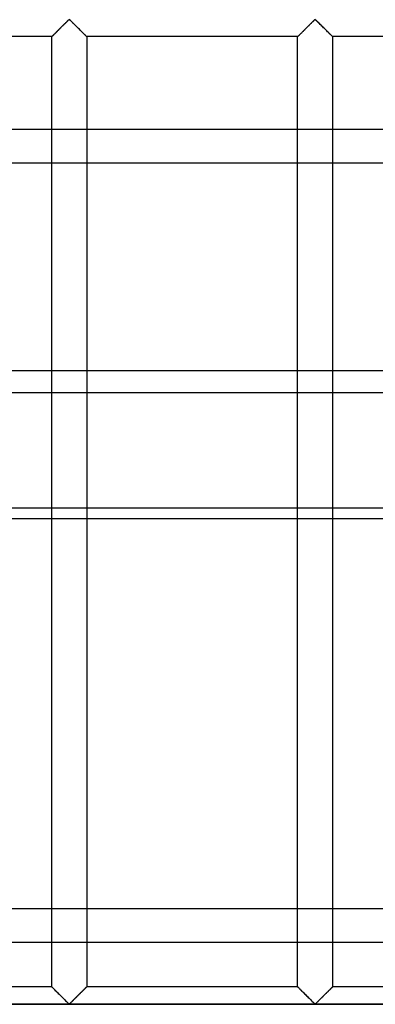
# Model space of a CAD drawing. Header units: millimetres. Extents: x -455 to 455, y -455 to 455.
# Tile 39 of 57: x 310 to 361, y -70 to 70. Entities that reach past the tile are written whole.
import ezdxf

# ---------------------------------------------------------------- set-up
doc = ezdxf.new("R2010")
doc.units = ezdxf.units.MM
doc.layers.add('MAIN-1', color=7, linetype='Continuous')
doc.layers.add('MAIN-2', color=7, linetype='Continuous')

msp = doc.modelspace()

# ---------------------------------------------------------------- linework, layer by layer
at = {"layer": 'MAIN-1'}
for p, q in [((315.39, 68.93), (315.49, 69.03)), ((315.49, 69.03), (315.58, 69.12)), ((315.58, 69.12), (315.68, 69.22)), ((315.68, 69.22), (315.77, 69.31)), ((315.77, 69.31), (315.87, 69.41)), ((315.87, 69.41), (315.97, 69.51)), ((315.97, 69.51), (316.06, 69.6)), ((316.06, 69.6), (316.15, 69.69)), ((316.15, 69.69), (316.25, 69.78)), ((316.25, 69.78), (316.34, 69.87)), ((316.34, 69.87), (316.42, 69.96)), ((316.42, 69.96), (316.51, 70.04)), ((316.51, 70.04), (316.59, 70.12)), ((316.59, 70.12), (316.67, 70.2)), ((316.67, 70.2), (316.74, 70.27)), ((316.74, 70.27), (316.82, 70.33)), ((316.82, 70.33), (316.93, 70.33)), ((316.93, 70.33), (317.01, 70.27)), ((317.01, 70.27), (317.08, 70.2)), ((317.08, 70.2), (317.16, 70.12)), ((317.16, 70.12), (317.24, 70.04)), ((317.24, 70.04), (317.33, 69.96)), ((317.33, 69.96), (317.41, 69.87)), ((317.41, 69.87), (317.5, 69.78)), ((317.5, 69.78), (317.6, 69.69)), ((317.6, 69.69), (317.69, 69.6)), ((317.69, 69.6), (317.78, 69.51)), ((317.78, 69.51), (317.88, 69.41)), ((317.88, 69.41), (317.98, 69.31)), ((317.98, 69.31), (318.07, 69.22)), ((318.07, 69.22), (318.17, 69.12)), ((318.17, 69.12), (318.26, 69.03)), ((318.26, 69.03), (318.36, 68.93)), ((350.6, 68.93), (350.69, 69.03)), ((350.69, 69.03), (350.79, 69.12)), ((350.79, 69.12), (350.89, 69.22)), ((350.89, 69.22), (350.98, 69.31)), ((350.98, 69.31), (351.08, 69.41)), ((351.08, 69.41), (351.18, 69.51)), ((351.18, 69.51), (351.27, 69.6)), ((351.27, 69.6), (351.36, 69.69)), ((351.36, 69.69), (351.46, 69.78)), ((351.46, 69.78), (351.55, 69.87)), ((351.55, 69.87), (351.63, 69.96)), ((351.63, 69.96), (351.72, 70.04)), ((351.72, 70.04), (351.8, 70.12)), ((351.8, 70.12), (351.88, 70.2)), ((351.88, 70.2), (351.95, 70.27)), ((351.95, 70.27), (352.03, 70.33)), ((352.03, 70.33), (352.14, 70.33)), ((352.14, 70.33), (352.22, 70.27)), ((352.22, 70.27), (352.29, 70.2)), ((352.29, 70.2), (352.37, 70.12)), ((352.37, 70.12), (352.45, 70.04)), ((352.45, 70.04), (352.53, 69.96)), ((352.53, 69.96), (352.62, 69.87)), ((352.62, 69.87), (352.71, 69.78)), ((352.71, 69.78), (352.8, 69.69)), ((352.8, 69.69), (352.9, 69.6)), ((352.9, 69.6), (352.99, 69.51)), ((352.99, 69.51), (353.09, 69.41)), ((353.09, 69.41), (353.18, 69.31)), ((353.18, 69.31), (353.28, 69.22)), ((353.28, 69.22), (353.38, 69.12)), ((353.38, 69.12), (353.47, 69.03)), ((353.47, 69.03), (353.57, 68.93)), ((314.38, 67.92), (284.17, 67.92)), ((314.38, 67.92), (314.39, 67.93)), ((314.38, 67.92), (314.38, 67.92)), ((314.38, 54.64), (314.38, 67.92)), ((314.39, 67.93), (314.42, 67.96)), ((314.42, 67.96), (314.45, 67.99)), ((314.45, 67.99), (314.49, 68.03)), ((314.49, 68.03), (314.53, 68.07)), ((314.53, 68.07), (314.59, 68.13)), ((314.59, 68.13), (314.65, 68.19)), ((314.65, 68.19), (314.72, 68.26)), ((314.72, 68.26), (314.79, 68.33)), ((314.79, 68.33), (314.87, 68.41)), ((314.87, 68.41), (314.95, 68.49)), ((314.95, 68.49), (315.03, 68.57)), ((315.03, 68.57), (315.12, 68.66)), ((315.12, 68.66), (315.21, 68.75)), ((315.21, 68.75), (315.3, 68.84)), ((315.3, 68.84), (315.39, 68.93)), ((318.36, 68.93), (318.45, 68.84)), ((318.45, 68.84), (318.54, 68.75)), ((318.54, 68.75), (318.63, 68.66)), ((318.63, 68.66), (318.72, 68.57)), ((318.72, 68.57), (318.8, 68.49)), ((318.8, 68.49), (318.88, 68.41)), ((318.88, 68.41), (318.96, 68.33)), ((318.96, 68.33), (319.03, 68.26)), ((319.03, 68.26), (319.1, 68.19)), ((319.1, 68.19), (319.16, 68.13)), ((319.16, 68.13), (319.22, 68.07)), ((319.22, 68.07), (319.26, 68.03)), ((319.26, 68.03), (319.3, 67.99)), ((319.3, 67.99), (319.33, 67.96)), ((319.33, 67.96), (319.36, 67.93)), ((319.36, 67.93), (319.37, 67.92)), ((319.37, 67.92), (319.37, 54.64)), ((319.37, 67.92), (319.37, 67.92)), ((349.58, 67.92), (319.37, 67.92)), ((349.58, 67.92), (349.59, 67.92)), ((349.58, 54.64), (349.58, 67.92)), ((349.59, 67.92), (349.6, 67.93)), ((349.6, 67.93), (349.62, 67.96)), ((349.62, 67.96), (349.66, 67.99)), ((349.66, 67.99), (349.69, 68.03)), ((349.69, 68.03), (349.74, 68.07)), ((349.74, 68.07), (349.8, 68.13)), ((349.8, 68.13), (349.86, 68.19)), ((349.86, 68.19), (349.93, 68.26)), ((349.93, 68.26), (350, 68.33)), ((350, 68.33), (350.08, 68.41)), ((350.08, 68.41), (350.16, 68.49)), ((350.16, 68.49), (350.24, 68.57)), ((350.24, 68.57), (350.33, 68.66)), ((350.33, 68.66), (350.42, 68.75)), ((350.42, 68.75), (350.51, 68.84)), ((350.51, 68.84), (350.6, 68.93)), ((353.57, 68.93), (353.66, 68.84)), ((353.66, 68.84), (353.75, 68.75)), ((353.75, 68.75), (353.84, 68.66)), ((353.84, 68.66), (353.93, 68.57)), ((353.93, 68.57), (354.01, 68.49)), ((354.01, 68.49), (354.09, 68.41)), ((354.09, 68.41), (354.17, 68.33)), ((354.17, 68.33), (354.24, 68.26)), ((354.24, 68.26), (354.31, 68.19)), ((354.31, 68.19), (354.37, 68.13)), ((354.37, 68.13), (354.42, 68.07)), ((354.42, 68.07), (354.47, 68.03)), ((354.47, 68.03), (354.51, 67.99)), ((354.51, 67.99), (354.54, 67.96)), ((354.54, 67.96), (354.56, 67.93)), ((354.56, 67.93), (354.58, 67.92)), ((354.58, 67.92), (354.58, 54.64)), ((354.58, 67.92), (354.58, 67.92)), ((384.04, 67.92), (354.58, 67.92)), ((387.5, 54.64), (-387.5, 54.64)), ((-387.5, 20.2), (387.5, 20.2)), ((387.5, -0.99), (-387.5, -0.99)), ((314.38, -56.79), (314.38, -0.99)), ((319.37, -0.99), (319.37, -56.79)), ((349.58, -56.79), (349.58, -0.99)), ((354.58, -0.99), (354.58, -56.79)), ((387.5, -56.79), (-387.5, -56.79))]:
    msp.add_line(p, q, dxfattribs=at)
at = {"layer": 'MAIN-2'}
for p, q in [((315.47, 69.01), (315.4, 68.94)), ((315.54, 69.08), (315.47, 69.01)), ((315.6, 69.14), (315.54, 69.08)), ((315.67, 69.21), (315.6, 69.14)), ((315.74, 69.28), (315.67, 69.21)), ((315.81, 69.35), (315.74, 69.28)), ((315.88, 69.42), (315.81, 69.35)), ((315.95, 69.49), (315.88, 69.42)), ((316.02, 69.56), (315.95, 69.49)), ((316.08, 69.62), (316.02, 69.56)), ((316.15, 69.69), (316.08, 69.62)), ((316.22, 69.75), (316.15, 69.69)), ((316.28, 69.82), (316.22, 69.75)), ((316.34, 69.88), (316.28, 69.82)), ((316.41, 69.94), (316.34, 69.88)), ((316.47, 70), (316.41, 69.94)), ((316.53, 70.06), (316.47, 70)), ((316.58, 70.12), (316.53, 70.06)), ((316.64, 70.17), (316.58, 70.12)), ((316.69, 70.22), (316.64, 70.17)), ((316.75, 70.27), (316.69, 70.22)), ((316.8, 70.31), (316.75, 70.27)), ((316.88, 70.35), (316.8, 70.31)), ((316.99, 70.28), (316.88, 70.35)), ((317.08, 70.2), (316.99, 70.28)), ((317.18, 70.11), (317.08, 70.2)), ((317.28, 70.01), (317.18, 70.11)), ((317.39, 69.9), (317.28, 70.01)), ((317.5, 69.79), (317.39, 69.9)), ((317.61, 69.68), (317.5, 69.79)), ((317.73, 69.56), (317.61, 69.68)), ((317.85, 69.44), (317.73, 69.56)), ((317.97, 69.32), (317.85, 69.44)), ((318.09, 69.2), (317.97, 69.32)), ((318.21, 69.08), (318.09, 69.2)), ((318.32, 68.97), (318.21, 69.08)), ((350.68, 69.01), (350.61, 68.94)), ((350.74, 69.08), (350.68, 69.01)), ((350.81, 69.14), (350.74, 69.08)), ((350.88, 69.21), (350.81, 69.14)), ((350.95, 69.28), (350.88, 69.21)), ((351.02, 69.35), (350.95, 69.28)), ((351.09, 69.42), (351.02, 69.35)), ((351.16, 69.49), (351.09, 69.42)), ((351.22, 69.56), (351.16, 69.49)), ((351.29, 69.62), (351.22, 69.56)), ((351.36, 69.69), (351.29, 69.62)), ((351.42, 69.75), (351.36, 69.69)), ((351.49, 69.82), (351.42, 69.75)), ((351.55, 69.88), (351.49, 69.82)), ((351.62, 69.94), (351.55, 69.88)), ((351.68, 70), (351.62, 69.94)), ((351.74, 70.06), (351.68, 70)), ((351.79, 70.12), (351.74, 70.06)), ((351.85, 70.17), (351.79, 70.12)), ((351.9, 70.22), (351.85, 70.17)), ((351.96, 70.27), (351.9, 70.22)), ((352.01, 70.31), (351.96, 70.27)), ((352.08, 70.35), (352.01, 70.31)), ((352.2, 70.28), (352.08, 70.35)), ((352.29, 70.2), (352.2, 70.28)), ((352.39, 70.11), (352.29, 70.2)), ((352.49, 70.01), (352.39, 70.11)), ((352.59, 69.9), (352.49, 70.01)), ((352.71, 69.79), (352.59, 69.9)), ((352.82, 69.68), (352.71, 69.79)), ((352.94, 69.56), (352.82, 69.68)), ((353.05, 69.44), (352.94, 69.56)), ((353.17, 69.32), (353.05, 69.44)), ((353.29, 69.2), (353.17, 69.32)), ((353.41, 69.08), (353.29, 69.2)), ((353.53, 68.97), (353.41, 69.08)), ((314.39, 67.93), (314.38, 67.92)), ((314.38, 67.92), (314.38, 67.92)), ((314.4, 67.94), (314.39, 67.93)), ((314.41, 67.95), (314.4, 67.94)), ((314.43, 67.97), (314.41, 67.95)), ((314.46, 68), (314.43, 67.97)), ((314.49, 68.03), (314.46, 68)), ((314.52, 68.06), (314.49, 68.03)), ((314.56, 68.1), (314.52, 68.06)), ((314.6, 68.14), (314.56, 68.1)), ((314.64, 68.18), (314.6, 68.14)), ((314.69, 68.23), (314.64, 68.18)), ((314.74, 68.28), (314.69, 68.23)), ((314.79, 68.33), (314.74, 68.28)), ((314.84, 68.38), (314.79, 68.33)), ((314.9, 68.44), (314.84, 68.38)), ((314.96, 68.5), (314.9, 68.44)), ((315.02, 68.56), (314.96, 68.5)), ((315.08, 68.62), (315.02, 68.56)), ((315.14, 68.68), (315.08, 68.62)), ((315.2, 68.74), (315.14, 68.68)), ((315.27, 68.81), (315.2, 68.74)), ((315.33, 68.87), (315.27, 68.81)), ((315.4, 68.94), (315.33, 68.87)), ((318.44, 68.85), (318.32, 68.97)), ((318.55, 68.74), (318.44, 68.85)), ((318.66, 68.63), (318.55, 68.74)), ((318.77, 68.52), (318.66, 68.63)), ((318.87, 68.42), (318.77, 68.52)), ((318.97, 68.33), (318.87, 68.42)), ((319.05, 68.24), (318.97, 68.33)), ((319.14, 68.16), (319.05, 68.24)), ((319.21, 68.08), (319.14, 68.16)), ((319.27, 68.03), (319.21, 68.08)), ((319.31, 67.98), (319.27, 68.03)), ((319.35, 67.94), (319.31, 67.98)), ((319.37, 67.92), (319.35, 67.94)), ((319.37, 67.92), (319.37, 67.92)), ((349.59, 67.92), (349.58, 67.92)), ((349.6, 67.94), (349.59, 67.93)), ((349.59, 67.93), (349.59, 67.92)), ((349.62, 67.95), (349.6, 67.94)), ((349.64, 67.97), (349.62, 67.95)), ((349.67, 68), (349.64, 67.97)), ((349.69, 68.03), (349.67, 68)), ((349.73, 68.06), (349.69, 68.03)), ((349.76, 68.1), (349.73, 68.06)), ((349.8, 68.14), (349.76, 68.1)), ((349.85, 68.18), (349.8, 68.14)), ((349.89, 68.23), (349.85, 68.18)), ((349.94, 68.28), (349.89, 68.23)), ((350, 68.33), (349.94, 68.28)), ((350.05, 68.38), (350, 68.33)), ((350.11, 68.44), (350.05, 68.38)), ((350.17, 68.5), (350.11, 68.44)), ((350.23, 68.56), (350.17, 68.5)), ((350.29, 68.62), (350.23, 68.56)), ((350.35, 68.68), (350.29, 68.62)), ((350.41, 68.74), (350.35, 68.68)), ((350.48, 68.81), (350.41, 68.74)), ((350.54, 68.87), (350.48, 68.81)), ((350.61, 68.94), (350.54, 68.87)), ((353.65, 68.85), (353.53, 68.97)), ((353.76, 68.74), (353.65, 68.85)), ((353.87, 68.63), (353.76, 68.74)), ((353.98, 68.52), (353.87, 68.63)), ((354.08, 68.42), (353.98, 68.52)), ((354.17, 68.33), (354.08, 68.42)), ((354.26, 68.24), (354.17, 68.33)), ((354.34, 68.16), (354.26, 68.24)), ((354.41, 68.08), (354.34, 68.16)), ((354.47, 68.03), (354.41, 68.08)), ((354.52, 67.98), (354.47, 68.03)), ((354.55, 67.94), (354.52, 67.98)), ((354.58, 67.92), (354.55, 67.94)), ((354.58, 67.92), (354.58, 67.92)), ((314.38, -0.99), (314.38, 54.64)), ((319.37, 54.64), (319.37, -0.99)), ((349.58, -0.99), (349.58, 54.64)), ((354.58, 54.64), (354.58, -0.99)), ((-387.5, 49.88), (387.5, 49.88)), ((387.5, 16.99), (-387.5, 16.99)), ((-387.5, 0.55), (387.5, 0.55)), ((314.38, -67.92), (314.38, -56.79)), ((319.37, -56.79), (319.37, -67.92)), ((349.58, -67.92), (349.58, -56.79)), ((354.58, -56.79), (354.58, -67.92)), ((-387.5, -61.55), (387.5, -61.55)), ((314.38, -67.92), (284.17, -67.92)), ((314.39, -67.93), (314.38, -67.92)), ((314.38, -67.92), (314.38, -67.92)), ((314.38, -67.92), (314.38, -67.92)), ((314.38, -67.92), (314.4, -67.94)), ((314.42, -67.96), (314.39, -67.93)), ((314.4, -67.94), (314.44, -67.98)), ((314.45, -67.99), (314.42, -67.96)), ((314.44, -67.98), (314.48, -68.03)), ((314.49, -68.03), (314.45, -67.99)), ((314.48, -68.03), (314.54, -68.08)), ((314.53, -68.07), (314.49, -68.03)), ((314.59, -68.13), (314.53, -68.07)), ((314.54, -68.08), (314.61, -68.16)), ((314.65, -68.19), (314.59, -68.13)), ((314.61, -68.16), (314.7, -68.24)), ((314.72, -68.26), (314.65, -68.19)), ((314.7, -68.24), (314.78, -68.33)), ((314.79, -68.33), (314.72, -68.26)), ((314.78, -68.33), (314.88, -68.42)), ((314.87, -68.41), (314.79, -68.33)), ((314.95, -68.49), (314.87, -68.41)), ((314.88, -68.42), (314.98, -68.52)), ((315.03, -68.57), (314.95, -68.49)), ((314.98, -68.52), (315.09, -68.63)), ((315.12, -68.66), (315.03, -68.57)), ((315.09, -68.63), (315.2, -68.74)), ((315.21, -68.75), (315.12, -68.66)), ((315.2, -68.74), (315.31, -68.85)), ((315.3, -68.84), (315.21, -68.75)), ((315.39, -68.93), (315.3, -68.84)), ((315.31, -68.85), (315.43, -68.97)), ((315.49, -69.03), (315.39, -68.93)), ((315.43, -68.97), (315.54, -69.08)), ((318.36, -68.93), (318.26, -69.03)), ((318.28, -69.01), (318.35, -68.94)), ((318.35, -68.94), (318.42, -68.87)), ((318.45, -68.84), (318.36, -68.93)), ((318.42, -68.87), (318.48, -68.81)), ((318.54, -68.75), (318.45, -68.84)), ((318.48, -68.81), (318.55, -68.74)), ((318.63, -68.66), (318.54, -68.75)), ((318.55, -68.74), (318.61, -68.68)), ((318.61, -68.68), (318.67, -68.62)), ((318.72, -68.57), (318.63, -68.66)), ((318.67, -68.62), (318.73, -68.56)), ((318.8, -68.49), (318.72, -68.57)), ((318.73, -68.56), (318.79, -68.5)), ((318.79, -68.5), (318.85, -68.44)), ((318.88, -68.41), (318.8, -68.49)), ((318.85, -68.44), (318.91, -68.38)), ((318.96, -68.33), (318.88, -68.41)), ((318.91, -68.38), (318.96, -68.33)), ((319.03, -68.26), (318.96, -68.33)), ((318.96, -68.33), (319.01, -68.28)), ((319.01, -68.28), (319.06, -68.23)), ((319.1, -68.19), (319.03, -68.26)), ((319.06, -68.23), (319.11, -68.18)), ((319.16, -68.13), (319.1, -68.19)), ((319.11, -68.18), (319.15, -68.14)), ((319.15, -68.14), (319.19, -68.1)), ((319.22, -68.07), (319.16, -68.13)), ((319.19, -68.1), (319.23, -68.06)), ((319.26, -68.03), (319.22, -68.07)), ((319.23, -68.06), (319.26, -68.03)), ((319.3, -67.99), (319.26, -68.03)), ((319.26, -68.03), (319.29, -68)), ((319.29, -68), (319.32, -67.97)), ((319.33, -67.96), (319.3, -67.99)), ((319.32, -67.97), (319.34, -67.95)), ((319.36, -67.93), (319.33, -67.96)), ((319.34, -67.95), (319.35, -67.94)), ((319.35, -67.94), (319.36, -67.93)), ((319.37, -67.92), (319.36, -67.93)), ((319.36, -67.93), (319.37, -67.92)), ((319.37, -67.92), (319.37, -67.92)), ((319.37, -67.92), (319.37, -67.92)), ((349.58, -67.92), (319.37, -67.92)), ((349.59, -67.92), (349.58, -67.92)), ((349.58, -67.92), (349.59, -67.92)), ((349.6, -67.93), (349.59, -67.92)), ((349.59, -67.92), (349.61, -67.94)), ((349.62, -67.96), (349.6, -67.93)), ((349.61, -67.94), (349.65, -67.98)), ((349.66, -67.99), (349.62, -67.96)), ((349.65, -67.98), (349.69, -68.03)), ((349.69, -68.03), (349.66, -67.99)), ((349.74, -68.07), (349.69, -68.03)), ((349.69, -68.03), (349.75, -68.08)), ((349.8, -68.13), (349.74, -68.07)), ((349.75, -68.08), (349.82, -68.16)), ((349.86, -68.19), (349.8, -68.13)), ((349.82, -68.16), (349.9, -68.24)), ((349.93, -68.26), (349.86, -68.19)), ((349.9, -68.24), (349.99, -68.33)), ((350, -68.33), (349.93, -68.26)), ((349.99, -68.33), (350.09, -68.42)), ((350.08, -68.41), (350, -68.33)), ((350.16, -68.49), (350.08, -68.41)), ((350.09, -68.42), (350.19, -68.52)), ((350.24, -68.57), (350.16, -68.49)), ((350.19, -68.52), (350.3, -68.63)), ((350.33, -68.66), (350.24, -68.57)), ((350.3, -68.63), (350.41, -68.74)), ((350.42, -68.75), (350.33, -68.66)), ((350.41, -68.74), (350.52, -68.85)), ((350.51, -68.84), (350.42, -68.75)), ((350.6, -68.93), (350.51, -68.84)), ((350.52, -68.85), (350.63, -68.97)), ((350.69, -69.03), (350.6, -68.93)), ((350.63, -68.97), (350.75, -69.08)), ((353.57, -68.93), (353.47, -69.03)), ((353.49, -69.01), (353.56, -68.94)), ((353.56, -68.94), (353.62, -68.87)), ((353.66, -68.84), (353.57, -68.93)), ((353.62, -68.87), (353.69, -68.81)), ((353.75, -68.75), (353.66, -68.84)), ((353.69, -68.81), (353.75, -68.74)), ((353.84, -68.66), (353.75, -68.75)), ((353.75, -68.74), (353.82, -68.68)), ((353.82, -68.68), (353.88, -68.62)), ((353.93, -68.57), (353.84, -68.66)), ((353.88, -68.62), (353.94, -68.56)), ((354.01, -68.49), (353.93, -68.57)), ((353.94, -68.56), (354, -68.5)), ((354, -68.5), (354.06, -68.44)), ((354.09, -68.41), (354.01, -68.49)), ((354.06, -68.44), (354.11, -68.38)), ((354.17, -68.33), (354.09, -68.41)), ((354.11, -68.38), (354.17, -68.33)), ((354.24, -68.26), (354.17, -68.33)), ((354.17, -68.33), (354.22, -68.28)), ((354.22, -68.28), (354.27, -68.23)), ((354.31, -68.19), (354.24, -68.26)), ((354.27, -68.23), (354.32, -68.18)), ((354.37, -68.13), (354.31, -68.19)), ((354.32, -68.18), (354.36, -68.14)), ((354.36, -68.14), (354.4, -68.1)), ((354.42, -68.07), (354.37, -68.13)), ((354.4, -68.1), (354.44, -68.06)), ((354.47, -68.03), (354.42, -68.07)), ((354.44, -68.06), (354.47, -68.03)), ((354.51, -67.99), (354.47, -68.03)), ((354.47, -68.03), (354.5, -68)), ((354.5, -68), (354.53, -67.97)), ((354.54, -67.96), (354.51, -67.99)), ((354.53, -67.97), (354.55, -67.95)), ((354.56, -67.93), (354.54, -67.96)), ((354.55, -67.95), (354.56, -67.94)), ((354.58, -67.92), (354.56, -67.93)), ((354.56, -67.94), (354.57, -67.93)), ((354.57, -67.93), (354.58, -67.92)), ((354.58, -67.92), (354.58, -67.92)), ((354.58, -67.92), (354.58, -67.92)), ((384.79, -67.92), (354.58, -67.92)), ((315.58, -69.12), (315.49, -69.03)), ((315.54, -69.08), (315.66, -69.2)), ((315.68, -69.22), (315.58, -69.12)), ((315.66, -69.2), (315.78, -69.32)), ((315.77, -69.31), (315.68, -69.22)), ((315.87, -69.41), (315.77, -69.31)), ((315.78, -69.32), (315.9, -69.44)), ((315.97, -69.51), (315.87, -69.41)), ((315.9, -69.44), (316.02, -69.56)), ((316.06, -69.6), (315.97, -69.51)), ((316.02, -69.56), (316.14, -69.68)), ((316.15, -69.69), (316.06, -69.6)), ((316.14, -69.68), (316.25, -69.79)), ((316.25, -69.78), (316.15, -69.69)), ((316.34, -69.87), (316.25, -69.78)), ((316.25, -69.79), (316.36, -69.9)), ((316.42, -69.96), (316.34, -69.87)), ((316.36, -69.9), (316.47, -70.01)), ((316.51, -70.04), (316.42, -69.96)), ((316.47, -70.01), (316.57, -70.11)), ((316.59, -70.12), (316.51, -70.04)), ((316.57, -70.11), (316.67, -70.2)), ((316.67, -70.2), (316.59, -70.12)), ((316.74, -70.27), (316.67, -70.2)), ((316.67, -70.2), (316.76, -70.28)), ((316.82, -70.33), (316.74, -70.27)), ((316.76, -70.28), (316.88, -70.35)), ((316.93, -70.33), (316.82, -70.33)), ((316.88, -70.35), (316.95, -70.31)), ((317.01, -70.27), (316.93, -70.33)), ((316.95, -70.31), (317, -70.27)), ((317, -70.27), (317.06, -70.22)), ((317.08, -70.2), (317.01, -70.27)), ((317.06, -70.22), (317.11, -70.17)), ((317.16, -70.12), (317.08, -70.2)), ((317.11, -70.17), (317.17, -70.12)), ((317.24, -70.04), (317.16, -70.12)), ((317.17, -70.12), (317.22, -70.06)), ((317.22, -70.06), (317.28, -70)), ((317.33, -69.96), (317.24, -70.04)), ((317.28, -70), (317.34, -69.94)), ((317.41, -69.87), (317.33, -69.96)), ((317.34, -69.94), (317.41, -69.88)), ((317.5, -69.78), (317.41, -69.87)), ((317.41, -69.88), (317.47, -69.82)), ((317.47, -69.82), (317.53, -69.75)), ((317.6, -69.69), (317.5, -69.78)), ((317.53, -69.75), (317.6, -69.69)), ((317.69, -69.6), (317.6, -69.69)), ((317.6, -69.69), (317.67, -69.62)), ((317.67, -69.62), (317.73, -69.56)), ((317.78, -69.51), (317.69, -69.6)), ((317.73, -69.56), (317.8, -69.49)), ((317.88, -69.41), (317.78, -69.51)), ((317.8, -69.49), (317.87, -69.42)), ((317.87, -69.42), (317.94, -69.35)), ((317.98, -69.31), (317.88, -69.41)), ((317.94, -69.35), (318.01, -69.28)), ((318.07, -69.22), (317.98, -69.31)), ((318.01, -69.28), (318.08, -69.21)), ((318.17, -69.12), (318.07, -69.22)), ((318.08, -69.21), (318.15, -69.14)), ((318.15, -69.14), (318.21, -69.08)), ((318.26, -69.03), (318.17, -69.12)), ((318.21, -69.08), (318.28, -69.01)), ((350.79, -69.12), (350.69, -69.03)), ((350.75, -69.08), (350.87, -69.2)), ((350.89, -69.22), (350.79, -69.12)), ((350.87, -69.2), (350.99, -69.32)), ((350.98, -69.31), (350.89, -69.22)), ((351.08, -69.41), (350.98, -69.31)), ((350.99, -69.32), (351.11, -69.44)), ((351.18, -69.51), (351.08, -69.41)), ((351.11, -69.44), (351.23, -69.56)), ((351.27, -69.6), (351.18, -69.51)), ((351.23, -69.56), (351.35, -69.68)), ((351.36, -69.69), (351.27, -69.6)), ((351.35, -69.68), (351.46, -69.79)), ((351.46, -69.78), (351.36, -69.69)), ((351.55, -69.87), (351.46, -69.78)), ((351.46, -69.79), (351.57, -69.9)), ((351.63, -69.96), (351.55, -69.87)), ((351.57, -69.9), (351.68, -70.01)), ((351.72, -70.04), (351.63, -69.96)), ((351.68, -70.01), (351.78, -70.11)), ((351.8, -70.12), (351.72, -70.04)), ((351.78, -70.11), (351.88, -70.2)), ((351.88, -70.2), (351.8, -70.12)), ((351.95, -70.27), (351.88, -70.2)), ((351.88, -70.2), (351.97, -70.28)), ((352.03, -70.33), (351.95, -70.27)), ((351.97, -70.28), (352.08, -70.35)), ((352.14, -70.33), (352.03, -70.33)), ((352.08, -70.35), (352.16, -70.31)), ((352.22, -70.27), (352.14, -70.33)), ((352.16, -70.31), (352.21, -70.27)), ((352.21, -70.27), (352.26, -70.22)), ((352.29, -70.2), (352.22, -70.27)), ((352.26, -70.22), (352.32, -70.17)), ((352.37, -70.12), (352.29, -70.2)), ((352.32, -70.17), (352.37, -70.12)), ((352.45, -70.04), (352.37, -70.12)), ((352.37, -70.12), (352.43, -70.06)), ((352.43, -70.06), (352.49, -70)), ((352.53, -69.96), (352.45, -70.04)), ((352.49, -70), (352.55, -69.94)), ((352.62, -69.87), (352.53, -69.96)), ((352.55, -69.94), (352.61, -69.88)), ((352.61, -69.88), (352.68, -69.82)), ((352.71, -69.78), (352.62, -69.87)), ((352.68, -69.82), (352.74, -69.75)), ((352.8, -69.69), (352.71, -69.78)), ((352.74, -69.75), (352.81, -69.69)), ((352.9, -69.6), (352.8, -69.69)), ((352.81, -69.69), (352.87, -69.62)), ((352.87, -69.62), (352.94, -69.56)), ((352.99, -69.51), (352.9, -69.6)), ((352.94, -69.56), (353.01, -69.49)), ((353.09, -69.41), (352.99, -69.51)), ((353.01, -69.49), (353.08, -69.42)), ((353.08, -69.42), (353.15, -69.35)), ((353.18, -69.31), (353.09, -69.41)), ((353.15, -69.35), (353.22, -69.28)), ((353.28, -69.22), (353.18, -69.31)), ((353.22, -69.28), (353.28, -69.21)), ((353.38, -69.12), (353.28, -69.22)), ((353.28, -69.21), (353.35, -69.14)), ((353.35, -69.14), (353.42, -69.08)), ((353.47, -69.03), (353.38, -69.12)), ((353.42, -69.08), (353.49, -69.01)), ((-422.5, -70.42), (422.5, -70.42)), ((420, -70.42), (-420, -70.42))]:
    msp.add_line(p, q, dxfattribs=at)

doc.saveas('drawing.dxf')
